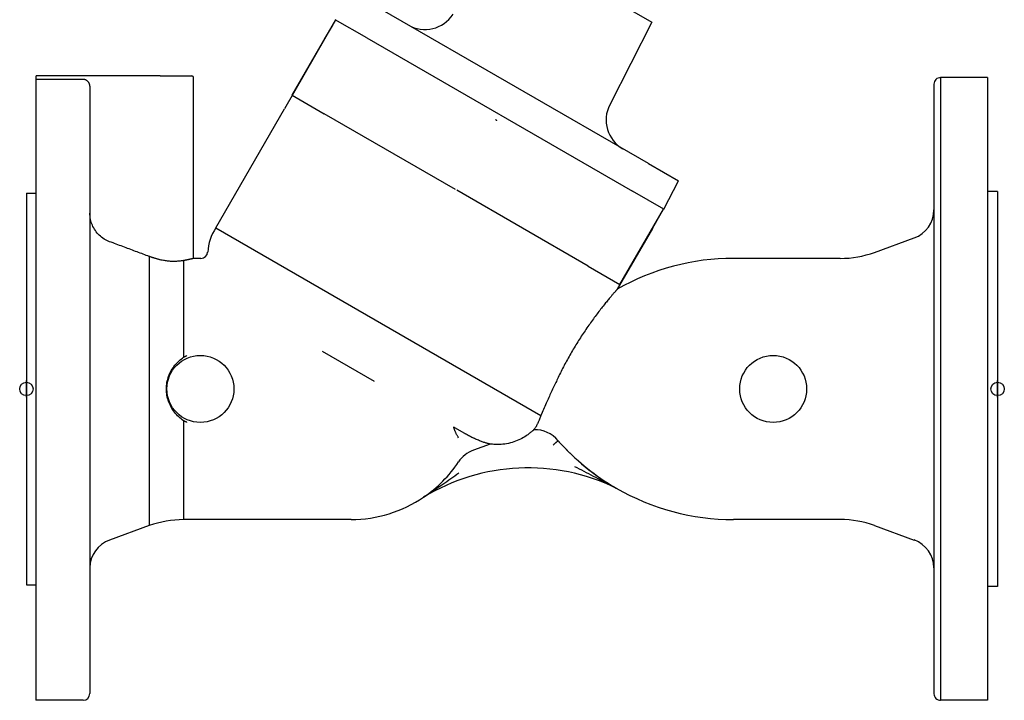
# Model space of a CAD drawing. Header units: millimetres. Extents: x 109 to 2644, y 299 to 1228.
# Tile 1 of 18: x 109 to 403, y 522 to 725. Entities that reach past the tile are written whole.
import ezdxf

# ---------------------------------------------------------------- set-up
doc = ezdxf.new("R2010")
doc.units = ezdxf.units.MM
doc.layers.add('DETAIL', color=2, linetype='Continuous')
doc.layers.add('ORIGIN', color=6, linetype='Continuous')

msp = doc.modelspace()

# ---------------------------------------------------------------- linework, layer by layer
at = {"layer": 'DETAIL'}
for p, q in [((253.72, 750.26), (298.01, 724.69)), ((296.97, 682.43), (217.64, 728.23)), ((190.63, 702.84), (203.63, 725.36)), ((200.29, 719.58), (202.63, 723.63)), ((212.89, 720.01), (203.5, 725.43)), ((298.01, 724.69), (285.44, 700.03)), ((200.29, 719.58), (188.29, 698.79)), ((212.89, 720.01), (292.22, 674.21)), ((114.22, 708.12), (114.22, 708.62)), ((151.22, 708.62), (114.22, 708.62)), ((151.22, 708.62), (160.72, 708.62)), ((114.15, 708.12), (114.15, 522.11)), ((114.22, 708.12), (114.15, 708.12)), ((114.22, 707.58), (114.22, 708.12)), ((128.22, 707.58), (114.22, 707.58)), ((130.22, 705.57), (130.22, 524.11)), ((161.22, 654.12), (161.22, 708.12)), ((382.22, 706.16), (382.22, 524.08)), ((384.22, 708.12), (384.22, 522.11)), ((398.22, 708.12), (384.22, 708.12)), ((398.22, 708.12), (398.22, 522.11)), ((190.63, 702.84), (200.15, 697.34)), ((167.81, 663.23), (188.29, 698.79)), ((239.36, 674.7), (200.15, 697.34)), ((296.97, 682.43), (305.93, 677.26)), ((301.61, 668.78), (305.93, 677.26)), ((111.28, 673.57), (114.15, 673.59)), ((111.28, 673.57), (111.28, 556.66)), ((278.96, 651.84), (239.76, 674.47)), ((301.61, 668.78), (292.22, 674.21)), ((401.22, 674.12), (398.22, 674.12)), ((401.22, 674.12), (401.22, 556.12)), ((288.49, 646.34), (301.49, 668.86)), ((298.15, 663.08), (300.49, 667.12)), ((167.81, 663.23), (264.9, 607.18)), ((298.15, 663.08), (287.66, 644.91)), ((364.48, 655.93), (376.3, 660.24)), ((147.96, 654.69), (147.96, 574.3)), ((158.19, 653.46), (158.19, 624.6)), ((163.4, 654.12), (161.22, 654.12)), ((353.22, 654.12), (322.4, 654.12)), ((354.26, 654.12), (353.22, 654.12)), ((278.96, 651.84), (288.49, 646.34)), ((199.57, 626.41), (215.15, 617.41)), ((158.19, 605.64), (158.19, 576.11)), ((239.13, 603.57), (242.05, 601.88)), ((249.77, 598.65), (244.73, 596.82)), ((147.96, 574.3), (136.14, 570)), ((159.22, 576.11), (158.19, 576.11)), ((208.22, 576.11), (159.22, 576.11)), ((353.22, 576.11), (322.4, 576.11)), ((354.26, 576.11), (353.22, 576.11)), ((364.48, 574.3), (376.3, 570)), ((111.28, 556.66), (114.15, 556.65)), ((401.22, 556.12), (398.22, 556.12)), ((128.22, 522.11), (114.15, 522.11)), ((398.22, 522.11), (384.22, 522.11))]:
    msp.add_line(p, q, dxfattribs=at)
at = {"layer": 'DETAIL', "flags": 128}
for points in [[(130.22, 705.57), (130.22, 705.7), (130.2, 705.83), (130.18, 705.96), (130.15, 706.09), (130.11, 706.22), (130.07, 706.34), (130.02, 706.45), (129.95, 706.57), (129.88, 706.68), (129.8, 706.79), (129.72, 706.9), (129.64, 706.99), (129.54, 707.08), (129.44, 707.16), (129.33, 707.24), (129.22, 707.31), (129.1, 707.37), (128.99, 707.43), (128.87, 707.47), (128.74, 707.51), (128.61, 707.54), (128.48, 707.56), (128.35, 707.58), (128.22, 707.58)], [(251.77, 695.26), (251.76, 695.28), (251.75, 695.29), (251.74, 695.3), (251.72, 695.32), (251.7, 695.33), (251.69, 695.34), (251.67, 695.36), (251.65, 695.37), (251.63, 695.38), (251.62, 695.39), (251.6, 695.4), (251.58, 695.41), (251.56, 695.42), (251.55, 695.43), (251.53, 695.44), (251.51, 695.45), (251.49, 695.46), (251.47, 695.47), (251.45, 695.48), (251.43, 695.49), (251.41, 695.49), (251.39, 695.5), (251.37, 695.5), (251.35, 695.49)], [(130.22, 667.75), (130.22, 667.75), (130.22, 667.75), (130.22, 667.75), (130.22, 667.75), (130.22, 667.75), (130.22, 667.75), (130.22, 667.75), (130.22, 667.75), (130.22, 667.75), (130.22, 667.75), (130.22, 667.75), (130.22, 667.75), (130.22, 667.75), (130.22, 667.75), (130.22, 667.75), (130.22, 667.75), (130.22, 667.75), (130.22, 667.75), (130.22, 667.75), (130.22, 667.75), (130.22, 667.75), (130.22, 667.75), (130.22, 667.75), (130.22, 667.75)], [(136.14, 659.11), (135.73, 659.27), (135.33, 659.46), (134.92, 659.67), (134.52, 659.9), (134.12, 660.16), (133.75, 660.44), (133.39, 660.73), (133.05, 661.04), (132.74, 661.35), (132.44, 661.68), (132.15, 662.04), (131.87, 662.41), (131.61, 662.81), (131.37, 663.21), (131.16, 663.62), (130.97, 664.03), (130.81, 664.44), (130.66, 664.86), (130.53, 665.31), (130.42, 665.77), (130.34, 666.23), (130.28, 666.69), (130.24, 667.15), (130.22, 667.6)], [(147.96, 654.69), (147.51, 654.86), (147.06, 655.03), (146.61, 655.2), (146.15, 655.37), (145.7, 655.54), (145.24, 655.71), (144.78, 655.88), (144.32, 656.06), (143.85, 656.23), (143.38, 656.41), (142.92, 656.58), (142.45, 656.76), (141.97, 656.93), (141.5, 657.11), (141.02, 657.29), (140.54, 657.47), (140.06, 657.65), (139.58, 657.83), (139.1, 658.01), (138.61, 658.19), (138.12, 658.38), (137.63, 658.56), (137.14, 658.74), (136.64, 658.93), (136.14, 659.11)], [(151.22, 653.71), (151.08, 653.74), (150.94, 653.78), (150.8, 653.81), (150.66, 653.85), (150.53, 653.88), (150.39, 653.92), (150.25, 653.96), (150.11, 654), (149.97, 654.04), (149.84, 654.08), (149.7, 654.12), (149.56, 654.16), (149.43, 654.2), (149.29, 654.24), (149.16, 654.28), (149.02, 654.33), (148.89, 654.37), (148.75, 654.42), (148.62, 654.46), (148.49, 654.51), (148.36, 654.55), (148.22, 654.6), (148.09, 654.64), (147.96, 654.69)], [(158.19, 653.46), (157.95, 653.42), (157.71, 653.39), (157.46, 653.35), (157.21, 653.32), (156.95, 653.29), (156.68, 653.27), (156.4, 653.25), (156.13, 653.23), (155.84, 653.22), (155.55, 653.21), (155.26, 653.21), (154.96, 653.22), (154.66, 653.22), (154.35, 653.24), (154.05, 653.26), (153.74, 653.28), (153.43, 653.32), (153.12, 653.35), (152.8, 653.4), (152.49, 653.45), (152.17, 653.5), (151.86, 653.56), (151.54, 653.63), (151.22, 653.71)], [(159.22, 653.66), (159.18, 653.65), (159.14, 653.64), (159.1, 653.63), (159.06, 653.63), (159.02, 653.62), (158.98, 653.61), (158.94, 653.6), (158.89, 653.59), (158.85, 653.58), (158.81, 653.58), (158.77, 653.57), (158.72, 653.56), (158.68, 653.55), (158.64, 653.54), (158.59, 653.53), (158.55, 653.53), (158.5, 653.52), (158.46, 653.51), (158.41, 653.5), (158.37, 653.49), (158.32, 653.48), (158.28, 653.48), (158.23, 653.47), (158.19, 653.46)], [(161.22, 654.12), (161.22, 654.12), (161.21, 654.12), (161.19, 654.12), (161.17, 654.11), (161.13, 654.1), (161.1, 654.09), (161.05, 654.08), (161, 654.07), (160.94, 654.05), (160.87, 654.03), (160.8, 654.02), (160.72, 654), (160.63, 653.98), (160.53, 653.95), (160.43, 653.93), (160.32, 653.9), (160.2, 653.87), (160.08, 653.85), (159.95, 653.82), (159.82, 653.79), (159.68, 653.76), (159.53, 653.72), (159.38, 653.69), (159.22, 653.66)], [(287.66, 644.91), (287.66, 644.9), (287.65, 644.89), (287.63, 644.87), (287.6, 644.84), (287.56, 644.8), (287.52, 644.75), (287.47, 644.69), (287.41, 644.63), (287.35, 644.55), (287.28, 644.47), (287.2, 644.38), (287.12, 644.28), (287.03, 644.18), (286.93, 644.07), (286.82, 643.95), (286.72, 643.82), (286.6, 643.69), (286.48, 643.55), (286.36, 643.4), (286.23, 643.25), (286.09, 643.09), (285.95, 642.92), (285.81, 642.75), (285.66, 642.58)], [(285.66, 642.58), (285.47, 642.35), (285.28, 642.12), (285.07, 641.87), (284.86, 641.62), (284.65, 641.36), (284.43, 641.08), (284.2, 640.8), (283.96, 640.51), (283.72, 640.21), (283.47, 639.9), (283.22, 639.58), (282.97, 639.26), (282.7, 638.92), (282.44, 638.58), (282.17, 638.23), (281.91, 637.88), (281.63, 637.53), (281.36, 637.16), (281.09, 636.8), (280.82, 636.43), (280.54, 636.05), (280.27, 635.68), (279.99, 635.29), (279.71, 634.91), (279.44, 634.52), (279.16, 634.13), (278.88, 633.73), (278.61, 633.33), (278.33, 632.92), (278.05, 632.52), (277.78, 632.11), (277.5, 631.69), (277.23, 631.28), (276.95, 630.86), (276.68, 630.44), (276.41, 630.01), (276.14, 629.59), (275.87, 629.16), (275.6, 628.73), (275.34, 628.3), (275.07, 627.86), (274.81, 627.43), (274.55, 626.99), (274.29, 626.56), (274.04, 626.12), (273.78, 625.68), (273.53, 625.24), (273.28, 624.8), (273.03, 624.36), (272.79, 623.91), (272.55, 623.47), (272.31, 623.02), (272.07, 622.58), (271.83, 622.13), (271.6, 621.69), (271.37, 621.24), (271.14, 620.8), (270.92, 620.35), (270.7, 619.91), (270.48, 619.47), (270.27, 619.03), (270.06, 618.59), (269.85, 618.15)], [(153.07, 615.13), (153.09, 615.61), (153.12, 616.09), (153.17, 616.57), (153.25, 617.05), (153.34, 617.52), (153.46, 617.99), (153.59, 618.45), (153.75, 618.91), (153.92, 619.35), (154.11, 619.79), (154.32, 620.22), (154.55, 620.63), (154.8, 621.04), (155.06, 621.44), (155.33, 621.83), (155.62, 622.2), (155.93, 622.57), (156.25, 622.92), (156.58, 623.26), (156.91, 623.57), (157.23, 623.85), (157.55, 624.1), (157.86, 624.35), (158.19, 624.6)], [(158.19, 624.6), (158.25, 624.63), (158.31, 624.66), (158.37, 624.69), (158.42, 624.72), (158.48, 624.75), (158.53, 624.78), (158.59, 624.8), (158.64, 624.83), (158.69, 624.85), (158.73, 624.87), (158.78, 624.9), (158.82, 624.92), (158.87, 624.94), (158.91, 624.95), (158.94, 624.97), (158.98, 624.99), (159.02, 625.01), (159.05, 625.02), (159.09, 625.04), (159.12, 625.06), (159.16, 625.07), (159.18, 625.08), (159.21, 625.1), (159.22, 625.11)], [(269.85, 618.15), (269.68, 617.77), (269.5, 617.39), (269.31, 617.01), (269.13, 616.62), (268.94, 616.22), (268.75, 615.83), (268.56, 615.42), (268.37, 615.02), (268.17, 614.61), (267.98, 614.2), (267.79, 613.79), (267.59, 613.38), (267.4, 612.96), (267.2, 612.54), (267.01, 612.12), (266.82, 611.7), (266.63, 611.27), (266.43, 610.83), (266.23, 610.37), (266.04, 609.92), (265.84, 609.46), (265.65, 609), (265.45, 608.54), (265.27, 608.08), (265.08, 607.63), (264.9, 607.18)], [(158.19, 605.64), (157.82, 605.91), (157.47, 606.19), (157.11, 606.49), (156.76, 606.81), (156.43, 607.13), (156.11, 607.47), (155.8, 607.82), (155.51, 608.18), (155.23, 608.55), (154.97, 608.93), (154.72, 609.32), (154.48, 609.72), (154.27, 610.13), (154.07, 610.55), (153.88, 610.98), (153.72, 611.42), (153.57, 611.87), (153.44, 612.32), (153.33, 612.78), (153.24, 613.24), (153.17, 613.71), (153.12, 614.18), (153.08, 614.65), (153.07, 615.13)], [(159.22, 605.13), (159.22, 605.13), (159.21, 605.14), (159.19, 605.15), (159.18, 605.16), (159.16, 605.16), (159.14, 605.17), (159.12, 605.19), (159.09, 605.2), (159.06, 605.21), (159.03, 605.22), (159, 605.24), (158.96, 605.26), (158.92, 605.28), (158.87, 605.3), (158.82, 605.32), (158.77, 605.35), (158.71, 605.38), (158.64, 605.41), (158.57, 605.44), (158.5, 605.48), (158.43, 605.51), (158.35, 605.55), (158.27, 605.59), (158.19, 605.64)], [(264.9, 607.18), (264.81, 606.89), (264.71, 606.62), (264.61, 606.35), (264.5, 606.09), (264.4, 605.84), (264.3, 605.6), (264.2, 605.37), (264.09, 605.16), (263.99, 604.95), (263.89, 604.75), (263.8, 604.56), (263.7, 604.38), (263.61, 604.21), (263.52, 604.05), (263.43, 603.91), (263.34, 603.76), (263.25, 603.61), (263.16, 603.47), (263.07, 603.33), (262.98, 603.2), (262.91, 603.1), (262.85, 603.01), (262.82, 602.96), (262.8, 602.94)], [(240.31, 600.47), (240.23, 600.62), (240.14, 600.77), (240.05, 600.93), (239.96, 601.08), (239.88, 601.24), (239.79, 601.4), (239.71, 601.56), (239.63, 601.71), (239.55, 601.87), (239.48, 602.02), (239.41, 602.18), (239.34, 602.34), (239.27, 602.49), (239.21, 602.64), (239.15, 602.79), (239.09, 602.94), (239.04, 603.07), (239, 603.2), (238.96, 603.33), (238.92, 603.46), (238.89, 603.58), (238.88, 603.68), (238.87, 603.75), (238.88, 603.78)], [(238.87, 603.76), (238.87, 603.75), (238.87, 603.75), (238.88, 603.74), (238.88, 603.74), (238.89, 603.73), (238.89, 603.73), (238.9, 603.72), (238.9, 603.72), (238.91, 603.71), (238.92, 603.7), (238.93, 603.7), (238.94, 603.69), (238.95, 603.68), (238.96, 603.68), (238.97, 603.67), (238.98, 603.66), (239, 603.65), (239.01, 603.64), (239.03, 603.63), (239.05, 603.62), (239.07, 603.61), (239.09, 603.6), (239.11, 603.58), (239.13, 603.57)], [(262.79, 602.93), (262.78, 602.93), (262.76, 602.91), (262.72, 602.88), (262.67, 602.84), (262.62, 602.79), (262.55, 602.73), (262.47, 602.66), (262.38, 602.58), (262.28, 602.49), (262.16, 602.39), (262.03, 602.29), (261.91, 602.18), (261.78, 602.07), (261.65, 601.97), (261.52, 601.87), (261.4, 601.78), (261.29, 601.69), (261.18, 601.61), (261.06, 601.52), (260.95, 601.44), (260.83, 601.36), (260.72, 601.28), (260.6, 601.2), (260.48, 601.12)], [(244.73, 600.45), (244.62, 600.5), (244.52, 600.55), (244.41, 600.61), (244.3, 600.66), (244.19, 600.72), (244.08, 600.77), (243.96, 600.83), (243.85, 600.89), (243.74, 600.95), (243.63, 601.01), (243.51, 601.07), (243.4, 601.13), (243.29, 601.19), (243.17, 601.26), (243.06, 601.32), (242.95, 601.38), (242.83, 601.44), (242.72, 601.51), (242.61, 601.57), (242.49, 601.63), (242.38, 601.7), (242.27, 601.76), (242.16, 601.83), (242.05, 601.89)], [(249.76, 598.65), (249.75, 598.65), (249.71, 598.66), (249.64, 598.67), (249.55, 598.69), (249.44, 598.72), (249.31, 598.76), (249.15, 598.8), (248.97, 598.84), (248.78, 598.9), (248.57, 598.96), (248.35, 599.02), (248.12, 599.09), (247.88, 599.17), (247.62, 599.26), (247.36, 599.35), (247.1, 599.44), (246.82, 599.55), (246.54, 599.66), (246.25, 599.78), (245.95, 599.9), (245.65, 600.03), (245.35, 600.16), (245.04, 600.3), (244.73, 600.45)], [(260.48, 601.12), (260.07, 600.85), (259.66, 600.6), (259.23, 600.36), (258.78, 600.13), (258.32, 599.91), (257.83, 599.7), (257.34, 599.5), (256.83, 599.32), (256.3, 599.15), (255.76, 599), (255.21, 598.87), (254.66, 598.76), (254.1, 598.67), (253.54, 598.6), (252.98, 598.55), (252.42, 598.52), (251.87, 598.51), (251.33, 598.52), (250.85, 598.55), (250.47, 598.58), (250.16, 598.61), (249.95, 598.63), (249.82, 598.65), (249.77, 598.65)], [(268.5, 598.37), (268.6, 598.45), (268.7, 598.54), (268.8, 598.62), (268.9, 598.7), (268.99, 598.78), (269.09, 598.86), (269.18, 598.94), (269.27, 599.01), (269.35, 599.08), (269.43, 599.15), (269.51, 599.22), (269.58, 599.28), (269.65, 599.34), (269.71, 599.39), (269.77, 599.44), (269.82, 599.49), (269.87, 599.53), (269.91, 599.56), (269.95, 599.59), (269.98, 599.62), (270, 599.64), (270.02, 599.65), (270.02, 599.66), (270.03, 599.66)], [(274.89, 592), (275.59, 591.64), (276.29, 591.28), (277, 590.92), (277.71, 590.55), (278.43, 590.18), (279.13, 589.82), (279.83, 589.46), (280.51, 589.1), (281.18, 588.75), (281.83, 588.42), (282.45, 588.09), (283.04, 587.78), (283.6, 587.49), (284.13, 587.21), (284.62, 586.96), (285.06, 586.72), (285.45, 586.52), (285.79, 586.34), (286.08, 586.18), (286.32, 586.06), (286.54, 585.94), (286.73, 585.84), (286.9, 585.75), (287.05, 585.67), (287.17, 585.61), (287.26, 585.56), (287.32, 585.53), (287.35, 585.51)], [(240.37, 589.98), (239.78, 589.55), (239.18, 589.12), (238.58, 588.69), (237.97, 588.26), (237.37, 587.83), (236.77, 587.41), (236.17, 586.99), (235.58, 586.58), (234.99, 586.18), (234.41, 585.78), (233.85, 585.4), (233.3, 585.03), (232.78, 584.69), (232.29, 584.36), (231.84, 584.06), (231.44, 583.8), (231.08, 583.56), (230.79, 583.37), (230.54, 583.21), (230.35, 583.08), (230.18, 582.98), (230.06, 582.9), (229.97, 582.84), (229.91, 582.8), (229.88, 582.78)]]:
    msp.add_lwpolyline(points, dxfattribs=at)
at = {"layer": 'DETAIL'}
for centre in [(163.22, 615.12), (334.22, 615.12)]:
    msp.add_circle(centre, 10, dxfattribs=at)
for centre, radius, start, end in [((230.26, 732.5), 10, 240, 327), ((204.36, 722.62), 2, 148.7117, 149.9936), ((160.72, 708.12), 0.5, 0, 90), ((384.19, 706.16), 1.97, 89.0614, 180), ((294.35, 695.49), 10, 153, 240), ((373.25, 668.68), 8.98, 289.8949, 359.3748), ((298.76, 668.12), 2, 330.0064, 331.4026), ((180.6, 654.95), 15.23, 147.0639, 176.1026), ((163.4, 656.12), 2, 270, 356.1026), ((354.24, 683.99), 29.87, 270.0309, 290.0521), ((322.35, 584.24), 69.89, 89.9587, 119.7587), ((263.12, 594.04), 8.9, 39.1567, 92.1641), ((322.35, 646), 69.89, 221.3067, 237.546), ((322.38, 646.07), 69.97, 221.5588, 239.9541), ((247.69, 588.51), 8.82, 109.6167, 146.8294), ((208.23, 614.6), 38.48, 304.2403, 326.4584), ((261.11, 531.55), 60, 64.0693, 121.3639), ((322.35, 646), 69.89, 239.9405, 270.0413), ((208.23, 614.6), 38.48, 269.9877, 304.2403), ((158.6, 544), 32.11, 90.7314, 109.3377), ((354.24, 546.25), 29.87, 69.9479, 89.9691), ((139.11, 561.62), 8.89, 109.5, 179.5184), ((373.25, 561.56), 8.98, 0.6252, 70.1051), ((128.21, 524.12), 2.01, 270.2523, 359.7469), ((384.19, 524.08), 1.97, 180, 270.9386)]:
    msp.add_arc(centre, radius, start, end, dxfattribs=at)
at = {"layer": 'ORIGIN'}
for p, q in [((111.28, 612.62), (111.28, 617.62)), ((401.22, 612.62), (401.22, 617.62))]:
    msp.add_line(p, q, dxfattribs=at)
for centre in [(111.28, 615.12), (401.22, 615.12)]:
    msp.add_circle(centre, 2, dxfattribs=at)

doc.saveas('drawing.dxf')
